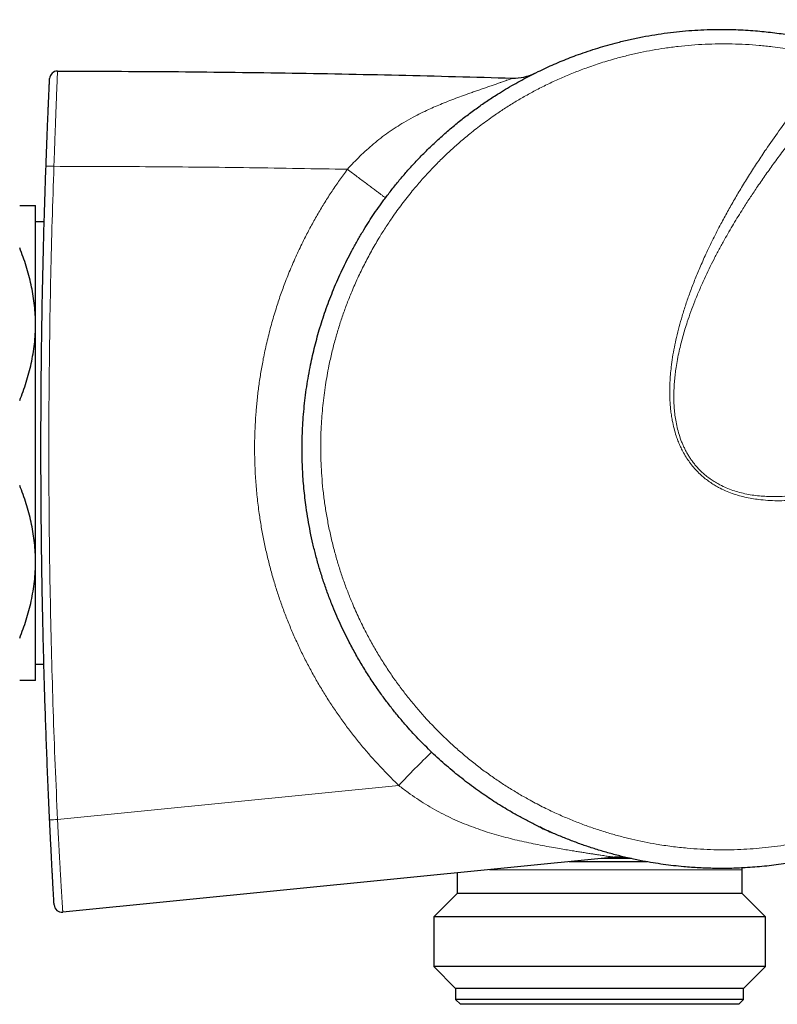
# Model space of a CAD drawing. Header units: millimetres. Extents: x 8 to 1018, y 12 to 2184.
# Tile 40 of 52: x 916 to 964, y 1199 to 1261. Entities that reach past the tile are written whole.
import ezdxf

# ---------------------------------------------------------------- set-up
doc = ezdxf.new("R2010")
doc.units = ezdxf.units.MM

msp = doc.modelspace()

# ---------------------------------------------------------------- linework, layer by layer
at = {"color": 7, "linetype": 'Continuous', "lineweight": 30}
for p, q in [((917.314, 1241.464), (917.314, 1248.964)), ((917.865, 1247.927), (917.314, 1247.927)), ((917.314, 1226.464), (917.314, 1241.464)), ((917.314, 1218.964), (917.314, 1226.464)), ((917.314, 1220.002), (917.847, 1220.002)), ((953.892, 1207.794), (919.037, 1204.327)), ((955.962, 1207.51), (951.038, 1207.51)), ((954.966, 1207.71), (953.049, 1207.71)), ((943.959, 1206.806), (943.959, 1205.51)), ((961.959, 1205.51), (961.959, 1207.01)), ((943.959, 1205.51), (942.481, 1204.033)), ((945.128, 1205.51), (943.959, 1205.51)), ((961.959, 1205.51), (945.128, 1205.51)), ((963.436, 1204.033), (961.959, 1205.51)), ((942.481, 1204.033), (942.481, 1200.888)), ((943.843, 1204.033), (942.481, 1204.033)), ((963.436, 1204.033), (943.843, 1204.033)), ((963.436, 1200.888), (963.436, 1204.033)), ((942.481, 1200.888), (943.859, 1199.51)), ((943.843, 1200.888), (942.481, 1200.888)), ((963.436, 1200.888), (943.843, 1200.888)), ((962.059, 1199.51), (963.436, 1200.888)), ((943.859, 1199.51), (943.859, 1198.81)), ((945.041, 1199.51), (943.859, 1199.51)), ((962.059, 1199.51), (945.041, 1199.51)), ((962.059, 1198.81), (962.059, 1199.51)), ((943.859, 1198.81), (944.159, 1198.51)), ((945.041, 1198.81), (943.859, 1198.81)), ((945.302, 1198.51), (944.159, 1198.51)), ((962.059, 1198.81), (945.041, 1198.81)), ((961.759, 1198.51), (945.302, 1198.51)), ((961.759, 1198.51), (962.059, 1198.81))]:
    msp.add_line(p, q, dxfattribs=at)
at = {"color": 8, "linetype": 'Continuous', "lineweight": 0}
for p, q in [((918.707, 1210.183), (940.273, 1212.335)), ((961.959, 1207.01), (946.008, 1207.01))]:
    msp.add_line(p, q, dxfattribs=at)
at = {"color": 7, "linetype": 'Continuous', "lineweight": 30, "flags": 128}
msp.add_lwpolyline([(961.959, 1207.01), (961.964, 1207.081), (961.973, 1207.127)], dxfattribs=at)
at = {"color": 7, "linetype": 'Continuous', "lineweight": 30}
for centre, radius, start, end in [((918.706, 1256.957), 0.5, 89.93999, 177.31873), ((947.539, 1260.012), 3, 268.29286, 296.40668), ((960.659, 1233.591), 26.5, 244.11529, 246.0773), ((954.189, 1204.809), 3, 77.33136, 95.68109), ((918.988, 1204.824), 0.5, 183.30151, 275.68108)]:
    msp.add_arc(centre, radius, start, end, dxfattribs=at)
at = {"color": 8, "linetype": 'Continuous', "lineweight": 0}
for centre, radius, start, end in [((920.129, 1300.769), 49.356, 267.50276, 268.08325), ((975.177, 1179.973), 47.598, 133.61108, 137.16501), ((918.32, 1216.025), 5.855, 268.89879, 273.7891)]:
    msp.add_arc(centre, radius, start, end, dxfattribs=at)
for points, knots in [([(971.779, 1260.703), (971.773, 1260.698), (971.48, 1260.409), (970.91, 1259.823), (970.093, 1258.97), (969.312, 1258.128), (968.613, 1257.354), (967.893, 1256.538), (967.081, 1255.592), (966.138, 1254.453), (965.268, 1253.356), (964.535, 1252.396), (963.951, 1251.607), (963.399, 1250.834), (962.902, 1250.115), (962.44, 1249.424), (961.95, 1248.664), (961.414, 1247.796), (960.917, 1246.941), (960.51, 1246.203), (960.186, 1245.587), (959.874, 1244.965), (959.564, 1244.313), (959.261, 1243.63), (958.977, 1242.941), (958.721, 1242.268), (958.518, 1241.681), (958.352, 1241.156), (958.218, 1240.696), (958.095, 1240.232), (957.981, 1239.75), (957.878, 1239.25), (957.796, 1238.769), (957.735, 1238.325), (957.692, 1237.917), (957.663, 1237.507), (957.647, 1237.093), (957.648, 1236.676), (957.666, 1236.256), (957.704, 1235.836), (957.764, 1235.4), (957.854, 1234.952), (957.977, 1234.491), (958.11, 1234.113), (958.234, 1233.814), (958.337, 1233.596), (958.447, 1233.385), (958.565, 1233.18), (958.694, 1232.98), (958.832, 1232.784), (958.982, 1232.593), (959.142, 1232.407), (959.312, 1232.229), (959.51, 1232.042), (959.739, 1231.85), (960, 1231.656), (960.276, 1231.479), (960.596, 1231.3), (960.963, 1231.127), (961.377, 1230.969), (961.808, 1230.838), (962.252, 1230.735), (962.707, 1230.659), (963.161, 1230.61), (963.61, 1230.583), (964.054, 1230.577), (964.575, 1230.592), (965.171, 1230.638), (965.86, 1230.728), (966.563, 1230.855), (967.243, 1231.01), (967.882, 1231.181), (968.525, 1231.375), (969.205, 1231.605), (969.963, 1231.889), (970.754, 1232.215), (971.475, 1232.539), (972.086, 1232.832), (972.761, 1233.17), (973.547, 1233.589), (974.439, 1234.095), (975.367, 1234.652), (976.375, 1235.291), (977.49, 1236.04), (978.527, 1236.773), (979.528, 1237.513), (980.464, 1238.231), (981.542, 1239.088), (982.719, 1240.06), (983.889, 1241.07), (984.945, 1242.013), (985.898, 1242.893), (986.843, 1243.79), (987.462, 1244.404), (987.771, 1244.71)], [0, 0, 0, 0, 0.000346, 0.018751, 0.037161, 0.054024, 0.07089, 0.084451, 0.103308, 0.127307, 0.151317, 0.166578, 0.181842, 0.195636, 0.209433, 0.221287, 0.233144, 0.2502, 0.267266, 0.277707, 0.288147, 0.298603, 0.309059, 0.320625, 0.3322, 0.342571, 0.35295, 0.360111, 0.367272, 0.37445, 0.381628, 0.389483, 0.397346, 0.403452, 0.409557, 0.415689, 0.42182, 0.428055, 0.434291, 0.440577, 0.446862, 0.453875, 0.460917, 0.468071, 0.471672, 0.475273, 0.478761, 0.482249, 0.485765, 0.489282, 0.492896, 0.49651, 0.500161, 0.503812, 0.508592, 0.513373, 0.518234, 0.523095, 0.529654, 0.536224, 0.542786, 0.549636, 0.556494, 0.563346, 0.569951, 0.576559, 0.583165, 0.593222, 0.60328, 0.614229, 0.625201, 0.634547, 0.643903, 0.655329, 0.666767, 0.680278, 0.693803, 0.702293, 0.710784, 0.727784, 0.742383, 0.756991, 0.77657, 0.796162, 0.817602, 0.833874, 0.852362, 0.870856, 0.896111, 0.921379, 0.940831, 0.960287, 0.980226, 1, 1, 1, 1]), ([(967.864, 1258.173), (967.634, 1258.238), (967.175, 1258.367), (966.499, 1258.531), (965.837, 1258.674), (965.191, 1258.796), (964.541, 1258.901), (963.824, 1258.999), (963.038, 1259.082), (962.184, 1259.143), (961.327, 1259.176), (960.472, 1259.18), (959.621, 1259.155), (958.772, 1259.102), (957.926, 1259.02), (957.104, 1258.913), (956.308, 1258.784), (955.539, 1258.634), (954.774, 1258.46), (953.943, 1258.245), (953.05, 1257.979), (952.148, 1257.672), (951.304, 1257.349), (950.516, 1257.018), (949.74, 1256.659), (948.995, 1256.285), (948.283, 1255.898), (947.602, 1255.5), (946.933, 1255.081), (946.216, 1254.6), (945.594, 1254.149), (945.06, 1253.738), (944.584, 1253.356), (944.038, 1252.894), (943.428, 1252.344), (942.836, 1251.774), (942.252, 1251.174), (941.68, 1250.546), (941.193, 1249.973), (940.791, 1249.474), (940.467, 1249.054), (940.152, 1248.627), (939.8, 1248.129), (939.417, 1247.556), (938.978, 1246.854), (938.533, 1246.086), (938.087, 1245.248), (937.673, 1244.392), (937.311, 1243.568), (936.998, 1242.783), (936.728, 1242.037), (936.48, 1241.283), (936.249, 1240.497), (936.038, 1239.68), (935.868, 1238.916), (935.737, 1238.232), (935.633, 1237.614), (935.543, 1236.979), (935.467, 1236.325), (935.409, 1235.669), (935.364, 1234.971), (935.338, 1234.232), (935.335, 1233.452), (935.355, 1232.671), (935.401, 1231.864), (935.475, 1231.034), (935.58, 1230.183), (935.714, 1229.337), (935.875, 1228.496), (936.066, 1227.66), (936.279, 1226.851), (936.511, 1226.071), (936.761, 1225.319), (937.035, 1224.574), (937.297, 1223.926), (937.537, 1223.372), (937.748, 1222.909), (937.969, 1222.451), (938.25, 1221.896), (938.599, 1221.25), (939.027, 1220.517), (939.48, 1219.798), (939.945, 1219.112), (940.419, 1218.459), (940.899, 1217.839), (941.399, 1217.232), (941.855, 1216.712), (942.261, 1216.273), (942.609, 1215.91), (942.965, 1215.554), (943.409, 1215.126), (943.948, 1214.635), (944.589, 1214.088), (945.249, 1213.561), (945.909, 1213.07), (946.566, 1212.612), (947.218, 1212.187), (947.884, 1211.782), (948.625, 1211.36), (949.445, 1210.932), (950.3, 1210.527), (951.12, 1210.174), (951.904, 1209.867), (952.699, 1209.586), (953.482, 1209.338), (954.25, 1209.121), (955.004, 1208.932), (955.763, 1208.767), (956.599, 1208.612), (957.512, 1208.475), (958.45, 1208.371), (959.343, 1208.306), (960.187, 1208.271), (961.033, 1208.265), (961.857, 1208.287), (962.658, 1208.333), (963.434, 1208.402), (964.209, 1208.495), (965.053, 1208.622), (965.963, 1208.792), (966.889, 1209.003), (967.758, 1209.235), (968.574, 1209.482), (969.382, 1209.756), (970.159, 1210.049), (970.906, 1210.359), (971.622, 1210.682), (972.329, 1211.028), (973.09, 1211.43), (973.901, 1211.895), (974.703, 1212.398), (975.436, 1212.896), (976.105, 1213.383), (976.759, 1213.892), (977.39, 1214.417), (977.999, 1214.958), (978.585, 1215.513), (979.154, 1216.086), (979.641, 1216.61), (980.051, 1217.075), (980.392, 1217.478), (980.724, 1217.887), (981.094, 1218.363), (981.497, 1218.909), (981.927, 1219.528), (982.338, 1220.162), (982.705, 1220.764), (983.029, 1221.331), (983.316, 1221.86), (983.591, 1222.397), (983.884, 1223.005), (984.189, 1223.685), (984.499, 1224.442), (984.785, 1225.209), (985.044, 1225.979), (985.276, 1226.747), (985.482, 1227.515), (985.664, 1228.29), (985.823, 1229.081), (985.959, 1229.886), (986.071, 1230.705), (986.155, 1231.528), (986.207, 1232.264), (986.234, 1232.909), (986.246, 1233.462), (986.245, 1234.016), (986.232, 1234.597), (986.204, 1235.203), (986.159, 1235.846), (986.096, 1236.499), (986.014, 1237.162), (985.915, 1237.823), (985.803, 1238.457), (985.68, 1239.064), (985.548, 1239.644), (985.404, 1240.222), (985.296, 1240.604), (985.242, 1240.795)], [0, 0, 0, 0, 0.005302, 0.010608, 0.015486, 0.020364, 0.025255, 0.030146, 0.036501, 0.042855, 0.049239, 0.055623, 0.061939, 0.068256, 0.074601, 0.080945, 0.086783, 0.092621, 0.098481, 0.10434, 0.111829, 0.11933, 0.125703, 0.132076, 0.138478, 0.144879, 0.150769, 0.156659, 0.162571, 0.168483, 0.176039, 0.179823, 0.183607, 0.189745, 0.195883, 0.202046, 0.208209, 0.214664, 0.221126, 0.225093, 0.229059, 0.233032, 0.237006, 0.24275, 0.248499, 0.255583, 0.262668, 0.269791, 0.276915, 0.282828, 0.288742, 0.294679, 0.300615, 0.307087, 0.313566, 0.318117, 0.322671, 0.327569, 0.332466, 0.337377, 0.342288, 0.348085, 0.353882, 0.359701, 0.365519, 0.371899, 0.378285, 0.384628, 0.390971, 0.397343, 0.403716, 0.40958, 0.415444, 0.421331, 0.427218, 0.430981, 0.434744, 0.438513, 0.442282, 0.44855, 0.454818, 0.461115, 0.467411, 0.473205, 0.479, 0.484816, 0.490633, 0.494351, 0.498069, 0.501793, 0.505516, 0.511739, 0.517961, 0.524212, 0.530462, 0.536214, 0.541965, 0.547739, 0.553512, 0.560891, 0.568282, 0.574508, 0.580733, 0.586987, 0.59324, 0.598994, 0.604747, 0.610522, 0.616298, 0.623679, 0.631071, 0.637346, 0.643621, 0.649924, 0.656226, 0.662025, 0.667824, 0.673645, 0.679465, 0.686904, 0.694354, 0.700704, 0.707053, 0.713431, 0.719809, 0.725677, 0.731545, 0.737435, 0.743325, 0.750853, 0.758392, 0.764573, 0.770755, 0.776962, 0.783169, 0.789201, 0.795234, 0.80129, 0.807346, 0.811288, 0.815231, 0.81918, 0.823129, 0.828766, 0.834403, 0.840059, 0.845715, 0.850218, 0.85472, 0.859233, 0.863745, 0.869846, 0.875947, 0.882073, 0.888199, 0.894125, 0.90005, 0.905998, 0.911947, 0.918096, 0.924246, 0.930421, 0.936597, 0.940713, 0.94483, 0.948955, 0.953079, 0.957785, 0.962494, 0.967449, 0.972405, 0.977374, 0.982344, 0.986753, 0.991162, 0.995581, 1, 1, 1, 1]), ([(985.242, 1240.795), (984.997, 1240.584), (984.506, 1240.16), (983.757, 1239.538), (982.997, 1238.926), (982.227, 1238.325), (981.445, 1237.735), (980.652, 1237.157), (979.849, 1236.592), (979.022, 1236.031), (978.172, 1235.478), (977.298, 1234.933), (976.412, 1234.405), (975.511, 1233.895), (974.596, 1233.405), (973.667, 1232.936), (972.724, 1232.492), (971.831, 1232.104), (970.994, 1231.768), (970.235, 1231.488), (969.489, 1231.236), (968.779, 1231.021), (968.085, 1230.834), (967.423, 1230.68), (966.772, 1230.551), (966.137, 1230.45), (965.518, 1230.377), (964.915, 1230.332), (964.326, 1230.315), (963.733, 1230.327), (963.187, 1230.37), (962.687, 1230.436), (962.236, 1230.521), (961.786, 1230.632), (961.34, 1230.774), (960.901, 1230.948), (960.517, 1231.134), (960.186, 1231.323), (959.905, 1231.507), (959.634, 1231.709), (959.359, 1231.942), (959.088, 1232.207), (958.824, 1232.507), (958.583, 1232.826), (958.364, 1233.161), (958.182, 1233.488), (958.032, 1233.804), (957.907, 1234.105), (957.778, 1234.466), (957.654, 1234.889), (957.556, 1235.332), (957.489, 1235.734), (957.435, 1236.161), (957.396, 1236.659), (957.384, 1237.225), (957.398, 1237.766), (957.432, 1238.279), (957.486, 1238.809), (957.566, 1239.387), (957.678, 1240.012), (957.816, 1240.657), (957.98, 1241.314), (958.177, 1242.009), (958.403, 1242.722), (958.667, 1243.476), (958.961, 1244.245), (959.298, 1245.058), (959.686, 1245.929), (960.131, 1246.855), (960.591, 1247.751), (961.041, 1248.581), (961.477, 1249.348), (961.939, 1250.127), (962.428, 1250.917), (962.944, 1251.718), (963.562, 1252.641), (964.289, 1253.679), (965.072, 1254.74), (965.812, 1255.7), (966.434, 1256.477), (967.115, 1257.304), (967.573, 1257.836), (967.864, 1258.173)], [0, 0, 0, 0, 0.01683, 0.033659, 0.050508, 0.067357, 0.08423, 0.101102, 0.117995, 0.134889, 0.152514, 0.17014, 0.187803, 0.205467, 0.223181, 0.240895, 0.258658, 0.27642, 0.290518, 0.304615, 0.317585, 0.330554, 0.342299, 0.354044, 0.364986, 0.375927, 0.386579, 0.396502, 0.40643, 0.41635, 0.42635, 0.434032, 0.441719, 0.449398, 0.457288, 0.465187, 0.473073, 0.478653, 0.484232, 0.489896, 0.49556, 0.502196, 0.508859, 0.515533, 0.5222, 0.52884, 0.53428, 0.539724, 0.545165, 0.553504, 0.561844, 0.567918, 0.573993, 0.583511, 0.593038, 0.602559, 0.610781, 0.619003, 0.629474, 0.640307, 0.65114, 0.662901, 0.674662, 0.687791, 0.700921, 0.7153, 0.729679, 0.745744, 0.763957, 0.782171, 0.797237, 0.812304, 0.827371, 0.843699, 0.860029, 0.876358, 0.900851, 0.925344, 0.944442, 0.96354, 0.976885, 1, 1, 1, 1]), ([(918.706, 1257.457), (918.706, 1257.457), (918.706, 1257.457), (918.706, 1257.452), (918.705, 1257.425), (918.703, 1257.38), (918.7, 1257.317), (918.697, 1257.241), (918.693, 1257.148), (918.688, 1257.039), (918.683, 1256.909), (918.676, 1256.755), (918.67, 1256.596), (918.664, 1256.443), (918.657, 1256.273), (918.649, 1256.054), (918.639, 1255.798), (918.629, 1255.538), (918.619, 1255.28), (918.609, 1255.001), (918.598, 1254.72), (918.587, 1254.439), (918.576, 1254.147), (918.564, 1253.831), (918.552, 1253.491), (918.539, 1253.136), (918.525, 1252.771), (918.511, 1252.377), (918.495, 1251.934), (918.484, 1251.615), (918.478, 1251.441), (918.478, 1251.441)], [0, 0, 0, 0, 0.000006, 0.050092, 0.100246, 0.150838, 0.191128, 0.231414, 0.269756, 0.305674, 0.341587, 0.378052, 0.414509, 0.437757, 0.461004, 0.498972, 0.53694, 0.56589, 0.598027, 0.630214, 0.662367, 0.691862, 0.721361, 0.755676, 0.7913, 0.826927, 0.865031, 0.903136, 0.947048, 0.999994, 1, 1, 1, 1]), ([(937.023, 1251.252), (937.023, 1251.252), (937.151, 1251.395), (937.411, 1251.676), (937.816, 1252.086), (938.238, 1252.482), (938.677, 1252.864), (939.132, 1253.23), (939.606, 1253.579), (940.094, 1253.909), (940.621, 1254.235), (941.145, 1254.53), (941.663, 1254.797), (942.128, 1255.019), (942.576, 1255.219), (943.029, 1255.41), (943.503, 1255.6), (943.998, 1255.787), (944.417, 1255.939), (944.765, 1256.063), (945.044, 1256.161), (945.327, 1256.259), (945.611, 1256.356), (945.896, 1256.454), (946.168, 1256.548), (946.414, 1256.634), (946.629, 1256.709), (946.809, 1256.774), (946.946, 1256.823), (947.047, 1256.86), (947.149, 1256.898), (947.255, 1256.938), (947.348, 1256.973), (947.411, 1256.998), (947.443, 1257.011), (947.45, 1257.014), (947.45, 1257.014), (947.45, 1257.014)], [0, 0, 0, 0, 0.000004, 0.038706, 0.077407, 0.116598, 0.155789, 0.195307, 0.23532, 0.275605, 0.315979, 0.36241, 0.399699, 0.436988, 0.46989, 0.502792, 0.5408, 0.57882, 0.616819, 0.638735, 0.661286, 0.683835, 0.708255, 0.73267, 0.758414, 0.783125, 0.805357, 0.827586, 0.847276, 0.860391, 0.873544, 0.898853, 0.924619, 0.950393, 0.976559, 0.999996, 1, 1, 1, 1]), ([(918.478, 1251.441), (918.439, 1250.296), (918.362, 1248.007), (918.276, 1244.572), (918.212, 1241.137), (918.172, 1237.701), (918.155, 1234.264), (918.163, 1230.825), (918.193, 1227.385), (918.248, 1223.944), (918.326, 1220.503), (918.428, 1217.062), (918.553, 1213.622), (918.656, 1211.329), (918.707, 1210.183)], [0, 0, 0, 0, 0.083239, 0.166478, 0.249717, 0.332993, 0.416271, 0.499547, 0.582937, 0.666327, 0.749717, 0.833144, 0.916573, 1, 1, 1, 1]), ([(937.023, 1251.252), (934.963, 1251.288), (930.842, 1251.361), (924.66, 1251.424), (920.539, 1251.435), (918.478, 1251.441)], [0, 0, 0, 0, 0.333333, 0.666662, 1, 1, 1, 1]), ([(940.273, 1212.335), (940.097, 1212.505), (939.744, 1212.847), (939.231, 1213.376), (938.731, 1213.917), (938.227, 1214.49), (937.722, 1215.096), (937.218, 1215.736), (936.73, 1216.392), (936.259, 1217.063), (935.806, 1217.749), (935.37, 1218.451), (934.952, 1219.169), (934.552, 1219.901), (934.172, 1220.647), (933.813, 1221.406), (933.474, 1222.178), (933.16, 1222.951), (932.872, 1223.724), (932.608, 1224.496), (932.36, 1225.292), (932.131, 1226.111), (931.921, 1226.954), (931.737, 1227.802), (931.577, 1228.656), (931.434, 1229.573), (931.313, 1230.555), (931.222, 1231.6), (931.173, 1232.571), (931.156, 1233.465), (931.162, 1234.281), (931.192, 1235.114), (931.248, 1235.963), (931.329, 1236.827), (931.437, 1237.689), (931.569, 1238.547), (931.738, 1239.46), (931.949, 1240.426), (932.21, 1241.442), (932.494, 1242.406), (932.796, 1243.318), (933.124, 1244.212), (933.495, 1245.129), (933.913, 1246.067), (934.335, 1246.932), (934.754, 1247.726), (935.164, 1248.453), (935.596, 1249.17), (936.05, 1249.876), (936.524, 1250.573), (936.857, 1251.026), (937.023, 1251.252)], [0, 0, 0, 0, 0.017233, 0.034489, 0.051744, 0.06902, 0.088093, 0.10717, 0.126243, 0.145502, 0.164765, 0.184025, 0.203562, 0.223104, 0.242641, 0.262374, 0.282112, 0.301845, 0.32096, 0.34008, 0.359195, 0.379515, 0.399849, 0.420186, 0.44052, 0.46084, 0.485408, 0.509983, 0.534552, 0.553666, 0.572784, 0.591898, 0.612217, 0.632549, 0.652885, 0.673217, 0.693535, 0.718102, 0.742677, 0.767243, 0.788678, 0.810113, 0.834143, 0.858181, 0.882212, 0.901744, 0.92128, 0.940813, 0.96054, 0.980272, 1, 1, 1, 1]), ([(939.427, 1249.448), (939.423, 1249.451), (939.416, 1249.458), (939.352, 1249.506), (939.252, 1249.582), (939.112, 1249.687), (938.937, 1249.819), (938.729, 1249.975), (938.492, 1250.153), (938.23, 1250.35), (937.947, 1250.561), (937.648, 1250.785), (937.338, 1251.017), (937.128, 1251.173), (937.023, 1251.252)], [0, 0, 0, 0, 0.083333, 0.166667, 0.25, 0.333333, 0.416667, 0.5, 0.583333, 0.666667, 0.75, 0.833333, 0.916667, 1, 1, 1, 1]), ([(953.892, 1207.794), (953.892, 1207.794), (953.892, 1207.794), (953.886, 1207.795), (953.857, 1207.8), (953.805, 1207.808), (953.73, 1207.821), (953.633, 1207.836), (953.515, 1207.855), (953.377, 1207.876), (953.22, 1207.9), (953.036, 1207.928), (952.823, 1207.961), (952.628, 1207.991), (952.42, 1208.023), (952.201, 1208.056), (951.916, 1208.1), (951.622, 1208.146), (951.294, 1208.199), (950.931, 1208.257), (950.508, 1208.328), (950.026, 1208.411), (949.484, 1208.51), (948.912, 1208.621), (948.335, 1208.741), (947.755, 1208.871), (947.173, 1209.013), (946.591, 1209.169), (946.008, 1209.341), (945.423, 1209.531), (944.837, 1209.741), (944.25, 1209.974), (943.668, 1210.23), (943.091, 1210.51), (942.519, 1210.817), (941.953, 1211.149), (941.398, 1211.506), (940.836, 1211.899), (940.465, 1212.182), (940.273, 1212.335), (940.273, 1212.335)], [0, 0, 0, 0, 0.000004, 0.015999, 0.031991, 0.048407, 0.064821, 0.080642, 0.096588, 0.112542, 0.128525, 0.144487, 0.163714, 0.182945, 0.191208, 0.211471, 0.231737, 0.252228, 0.272722, 0.298683, 0.324645, 0.355974, 0.392205, 0.428523, 0.464842, 0.501384, 0.537925, 0.574644, 0.611452, 0.648295, 0.686123, 0.724003, 0.762054, 0.80017, 0.839031, 0.877969, 0.917144, 0.956399, 0.999996, 1, 1, 1, 1]), ([(918.707, 1210.183), (918.707, 1210.183), (918.715, 1210.024), (918.729, 1209.733), (918.75, 1209.309), (918.769, 1208.938), (918.787, 1208.595), (918.804, 1208.278), (918.821, 1207.962), (918.839, 1207.639), (918.858, 1207.308), (918.877, 1206.972), (918.896, 1206.646), (918.915, 1206.331), (918.933, 1206.03), (918.95, 1205.749), (918.966, 1205.49), (918.98, 1205.259), (918.993, 1205.057), (919.003, 1204.885), (919.012, 1204.74), (919.019, 1204.629), (919.024, 1204.545), (919.028, 1204.481), (919.031, 1204.43), (919.034, 1204.386), (919.036, 1204.354), (919.037, 1204.331), (919.037, 1204.327), (919.037, 1204.327), (919.037, 1204.327)], [0, 0, 0, 0, 0.000006, 0.049243, 0.090434, 0.131623, 0.164862, 0.198099, 0.231577, 0.265053, 0.302226, 0.339743, 0.377252, 0.415197, 0.45367, 0.492777, 0.531883, 0.572058, 0.612139, 0.652229, 0.692894, 0.734074, 0.766886, 0.799701, 0.832797, 0.865894, 0.907723, 0.949553, 0.999994, 1, 1, 1, 1])]:
    msp.add_open_spline(points, degree=3, knots=knots, dxfattribs=at)
at = {"color": 7, "linetype": 'Continuous', "lineweight": 30}
for points, knots in [([(986.115, 1240.956), (986.169, 1240.764), (986.277, 1240.381), (986.42, 1239.813), (986.549, 1239.252), (986.664, 1238.7), (986.767, 1238.144), (986.869, 1237.516), (986.966, 1236.814), (987.05, 1236.037), (987.11, 1235.257), (987.145, 1234.535), (987.16, 1233.871), (987.159, 1233.267), (987.145, 1232.663), (987.117, 1232.059), (987.075, 1231.455), (987.019, 1230.852), (986.95, 1230.25), (986.862, 1229.618), (986.754, 1228.957), (986.622, 1228.267), (986.471, 1227.58), (986.302, 1226.895), (986.115, 1226.215), (985.919, 1225.572), (985.719, 1224.967), (985.516, 1224.398), (985.3, 1223.834), (985.071, 1223.274), (984.829, 1222.72), (984.575, 1222.171), (984.308, 1221.628), (984.013, 1221.062), (983.689, 1220.475), (983.334, 1219.87), (982.962, 1219.273), (982.573, 1218.685), (982.168, 1218.106), (981.768, 1217.565), (981.374, 1217.061), (980.99, 1216.59), (980.595, 1216.129), (980.161, 1215.644), (979.684, 1215.138), (979.162, 1214.615), (978.625, 1214.106), (978.033, 1213.575), (977.384, 1213.029), (976.673, 1212.47), (975.943, 1211.936), (975.263, 1211.473), (974.64, 1211.076), (974.08, 1210.737), (973.511, 1210.413), (972.892, 1210.079), (972.22, 1209.741), (971.494, 1209.402), (970.756, 1209.085), (970.019, 1208.794), (969.282, 1208.529), (968.547, 1208.288), (967.804, 1208.068), (967.1, 1207.882), (966.438, 1207.726), (965.818, 1207.595), (965.195, 1207.479), (964.58, 1207.38), (963.971, 1207.296), (963.37, 1207.227), (962.767, 1207.172), (962.042, 1207.123), (961.193, 1207.09), (960.221, 1207.088), (959.246, 1207.122), (958.38, 1207.184), (957.625, 1207.262), (956.978, 1207.345), (956.333, 1207.443), (955.644, 1207.566), (954.913, 1207.717), (954.14, 1207.901), (953.371, 1208.108), (952.622, 1208.335), (951.893, 1208.579), (951.183, 1208.839), (950.481, 1209.119), (949.797, 1209.415), (949.132, 1209.725), (948.487, 1210.048), (947.85, 1210.388), (947.271, 1210.718), (946.75, 1211.032), (946.283, 1211.326), (945.822, 1211.631), (945.349, 1211.958), (944.863, 1212.31), (944.367, 1212.687), (943.879, 1213.076), (943.4, 1213.478), (942.929, 1213.892), (942.472, 1214.313), (942.029, 1214.741), (941.6, 1215.175), (941.18, 1215.62), (940.744, 1216.104), (940.294, 1216.629), (939.833, 1217.199), (939.387, 1217.781), (938.929, 1218.415), (938.465, 1219.102), (937.997, 1219.845), (937.553, 1220.604), (937.17, 1221.314), (936.84, 1221.969), (936.558, 1222.566), (936.29, 1223.171), (936.019, 1223.827), (935.75, 1224.535), (935.485, 1225.298), (935.244, 1226.07), (935.029, 1226.839), (934.84, 1227.604), (934.675, 1228.365), (934.533, 1229.131), (934.422, 1229.843), (934.337, 1230.499), (934.274, 1231.099), (934.224, 1231.701), (934.188, 1232.304), (934.165, 1232.908), (934.157, 1233.513), (934.162, 1234.118), (934.182, 1234.755), (934.219, 1235.424), (934.277, 1236.123), (934.353, 1236.821), (934.448, 1237.519), (934.562, 1238.215), (934.688, 1238.874), (934.823, 1239.497), (934.965, 1240.085), (935.119, 1240.669), (935.291, 1241.262), (935.48, 1241.862), (935.688, 1242.47), (935.91, 1243.072), (936.152, 1243.68), (936.412, 1244.291), (936.692, 1244.904), (936.988, 1245.511), (937.302, 1246.115), (937.634, 1246.715), (937.97, 1247.287), (938.304, 1247.825), (938.635, 1248.332), (938.978, 1248.832), (939.358, 1249.36), (939.778, 1249.913), (940.242, 1250.49), (940.722, 1251.054), (941.256, 1251.646), (941.847, 1252.262), (942.499, 1252.897), (943.173, 1253.51), (943.843, 1254.078), (944.504, 1254.602), (945.152, 1255.085), (945.816, 1255.549), (946.438, 1255.955), (947.011, 1256.309), (947.525, 1256.609), (948.038, 1256.894), (948.548, 1257.164), (949.065, 1257.422), (949.579, 1257.665), (950.088, 1257.893), (950.592, 1258.106), (951.101, 1258.309), (951.646, 1258.513), (952.229, 1258.717), (952.85, 1258.917), (953.476, 1259.101), (954.154, 1259.283), (954.883, 1259.458), (955.665, 1259.62), (956.453, 1259.759), (957.236, 1259.872), (958.012, 1259.962), (958.781, 1260.028), (959.552, 1260.071), (960.274, 1260.091), (960.946, 1260.091), (961.566, 1260.077), (962.186, 1260.049), (962.78, 1260.008), (963.347, 1259.956), (963.889, 1259.895), (964.43, 1259.823), (965.124, 1259.716), (965.969, 1259.56), (966.809, 1259.371), (967.493, 1259.196), (967.847, 1259.096), (968.024, 1259.046)], [0, 0, 0, 0, 0.0042537, 0.0085095, 0.0125307, 0.0165519, 0.0205805, 0.0246091, 0.0301797, 0.0357504, 0.0413406, 0.0469307, 0.051245, 0.0555592, 0.0598824, 0.0642056, 0.0685344, 0.0728632, 0.0772011, 0.0815389, 0.0865674, 0.0915968, 0.0966253, 0.1016856, 0.1067468, 0.1118072, 0.1161338, 0.1204605, 0.124796, 0.1291315, 0.1334721, 0.1378126, 0.1421621, 0.1465116, 0.1515532, 0.1565958, 0.1616374, 0.1667106, 0.1717847, 0.1768579, 0.1812169, 0.1855758, 0.1899437, 0.1943116, 0.1996184, 0.2049252, 0.2102482, 0.2155712, 0.222056, 0.2285407, 0.2350551, 0.2415696, 0.2462659, 0.2509621, 0.2556697, 0.2603772, 0.2661211, 0.2718649, 0.2776294, 0.283394, 0.2889339, 0.2944739, 0.3000325, 0.3055912, 0.3101254, 0.3146623, 0.3191966, 0.3237335, 0.3280582, 0.3323829, 0.3367166, 0.3410504, 0.3479875, 0.3549246, 0.3618993, 0.368874, 0.3735212, 0.3781684, 0.3828269, 0.3874854, 0.3931413, 0.3987971, 0.4044736, 0.41015, 0.4155242, 0.4208983, 0.4262902, 0.4316821, 0.4368094, 0.4419368, 0.4470797, 0.4522225, 0.4561421, 0.4600618, 0.4639883, 0.4679149, 0.4723421, 0.4767693, 0.4812065, 0.4856437, 0.4901, 0.4945588, 0.4988949, 0.5032309, 0.5075765, 0.511922, 0.5171233, 0.5223246, 0.5275422, 0.5327599, 0.5389927, 0.5452256, 0.5514865, 0.5577474, 0.5624414, 0.5671353, 0.5718412, 0.576547, 0.5822899, 0.5880329, 0.5937975, 0.5995622, 0.6051036, 0.610645, 0.6162058, 0.6217666, 0.6260704, 0.6303742, 0.634687, 0.6389997, 0.6433182, 0.6476367, 0.6519642, 0.6562917, 0.6613083, 0.6663257, 0.6713423, 0.6763907, 0.68144, 0.6864883, 0.6908148, 0.6951413, 0.6994767, 0.7038121, 0.7084117, 0.7130113, 0.7176216, 0.7222319, 0.7270733, 0.7319178, 0.7367592, 0.7416037, 0.7465709, 0.7515413, 0.7558867, 0.7602321, 0.7645864, 0.7689407, 0.7742539, 0.7795672, 0.7848966, 0.7902261, 0.7967564, 0.8032868, 0.8098473, 0.8164079, 0.8222132, 0.8280184, 0.8338449, 0.8396714, 0.8440135, 0.8483577, 0.8525013, 0.856645, 0.8607964, 0.8649477, 0.8688737, 0.8727997, 0.8767323, 0.8806648, 0.8853376, 0.8900103, 0.8946943, 0.8993782, 0.9050933, 0.9108083, 0.9165441, 0.9222798, 0.9277922, 0.9333045, 0.9388356, 0.9443667, 0.948797, 0.9532297, 0.9576601, 0.9620928, 0.9659825, 0.9698722, 0.9737685, 0.9776648, 0.9848993, 0.9921445, 0.9960714, 1, 1, 1, 1]), ([(917.978, 1251.46), (917.984, 1251.611), (917.995, 1251.915), (918.012, 1252.369), (918.029, 1252.821), (918.046, 1253.272), (918.063, 1253.693), (918.079, 1254.083), (918.093, 1254.441), (918.107, 1254.76), (918.118, 1255.038), (918.129, 1255.277), (918.139, 1255.503), (918.148, 1255.713), (918.156, 1255.906), (918.164, 1256.08), (918.171, 1256.235), (918.178, 1256.386), (918.184, 1256.527), (918.19, 1256.653), (918.195, 1256.76), (918.199, 1256.846), (918.202, 1256.91), (918.204, 1256.952), (918.205, 1256.977), (918.205, 1256.979), (918.205, 1256.98)], [0, 0, 0, 0, 0.050009, 0.100012, 0.150014, 0.200017, 0.250015, 0.291682, 0.333347, 0.375006, 0.406258, 0.437504, 0.468753, 0.5, 0.531246, 0.562496, 0.593742, 0.624993, 0.666652, 0.708316, 0.749983, 0.799981, 0.849985, 0.899988, 0.949991, 1, 1, 1, 1]), ([(918.208, 1210.171), (918.15, 1211.455), (918.036, 1214.023), (917.901, 1217.876), (917.795, 1221.729), (917.718, 1225.582), (917.671, 1229.435), (917.654, 1233.216), (917.666, 1236.923), (917.703, 1240.557), (917.767, 1244.191), (917.856, 1247.826), (917.937, 1250.248), (917.978, 1251.46)], [0, 0, 0, 0, 0.093375, 0.186724, 0.280053, 0.373369, 0.466677, 0.559982, 0.647959, 0.735945, 0.823943, 0.91196, 1, 1, 1, 1]), ([(916.314, 1248.964), (916.389, 1248.964), (916.538, 1248.964), (916.733, 1248.964), (916.904, 1248.964), (917.049, 1248.964), (917.166, 1248.964), (917.251, 1248.964), (917.304, 1248.964), (917.311, 1248.964), (917.314, 1248.964)], [0, 0, 0, 0, 0.122973, 0.245942, 0.369581, 0.493217, 0.619375, 0.745529, 0.872765, 1, 1, 1, 1]), ([(917.314, 1241.464), (917.314, 1241.52), (917.313, 1241.771), (917.294, 1242.216), (917.24, 1242.799), (917.157, 1243.382), (917.044, 1243.966), (916.902, 1244.55), (916.732, 1245.134), (916.538, 1245.714), (916.389, 1246.095), (916.314, 1246.286)], [0, 0, 0, 0, 0.034085, 0.152699, 0.271315, 0.390844, 0.510376, 0.632431, 0.75449, 0.877243, 1, 1, 1, 1]), ([(916.314, 1236.643), (916.389, 1236.834), (916.538, 1237.216), (916.733, 1237.799), (916.904, 1238.388), (917.049, 1238.988), (917.166, 1239.596), (917.251, 1240.215), (917.304, 1240.838), (917.311, 1241.256), (917.314, 1241.464)], [0, 0, 0, 0, 0.122973, 0.245942, 0.369581, 0.493217, 0.619375, 0.745529, 0.872765, 1, 1, 1, 1]), ([(917.314, 1226.464), (917.314, 1226.52), (917.313, 1226.771), (917.294, 1227.216), (917.24, 1227.799), (917.157, 1228.382), (917.044, 1228.966), (916.902, 1229.55), (916.732, 1230.134), (916.538, 1230.714), (916.389, 1231.095), (916.314, 1231.286)], [0, 0, 0, 0, 0.034085, 0.152699, 0.271315, 0.390844, 0.510376, 0.632431, 0.75449, 0.877243, 1, 1, 1, 1]), ([(916.314, 1221.643), (916.389, 1221.834), (916.538, 1222.216), (916.733, 1222.799), (916.904, 1223.388), (917.049, 1223.988), (917.166, 1224.596), (917.251, 1225.215), (917.304, 1225.838), (917.311, 1226.256), (917.314, 1226.464)], [0, 0, 0, 0, 0.122973, 0.245942, 0.369581, 0.493217, 0.619375, 0.745529, 0.872765, 1, 1, 1, 1]), ([(917.314, 1218.964), (917.311, 1218.964), (917.305, 1218.964), (917.255, 1218.964), (917.175, 1218.964), (917.062, 1218.964), (916.919, 1218.964), (916.745, 1218.964), (916.546, 1218.964), (916.392, 1218.964), (916.314, 1218.964)], [0, 0, 0, 0, 0.122618, 0.245238, 0.368878, 0.492521, 0.618996, 0.745475, 0.872735, 1, 1, 1, 1]), ([(918.488, 1204.795), (918.488, 1204.797), (918.488, 1204.799), (918.486, 1204.823), (918.484, 1204.864), (918.48, 1204.928), (918.475, 1205.013), (918.469, 1205.117), (918.462, 1205.24), (918.455, 1205.377), (918.446, 1205.525), (918.438, 1205.675), (918.429, 1205.844), (918.418, 1206.03), (918.407, 1206.234), (918.395, 1206.452), (918.383, 1206.684), (918.368, 1206.953), (918.352, 1207.261), (918.334, 1207.609), (918.314, 1207.989), (918.294, 1208.399), (918.272, 1208.839), (918.25, 1209.282), (918.229, 1209.726), (918.215, 1210.023), (918.208, 1210.171)], [0, 0, 0, 0, 0.050009, 0.100012, 0.150014, 0.200018, 0.250015, 0.291683, 0.333348, 0.375007, 0.406259, 0.437506, 0.468755, 0.500002, 0.531249, 0.562498, 0.593745, 0.624996, 0.666656, 0.70832, 0.749987, 0.799984, 0.849987, 0.899989, 0.949991, 1, 1, 1, 1])]:
    msp.add_open_spline(points, degree=3, knots=knots, dxfattribs=at)
msp.add_open_spline([(918.706, 1257.457), (921.102, 1257.45), (925.893, 1257.435), (933.08, 1257.346), (940.265, 1257.213), (945.055, 1257.08), (947.45, 1257.014)], degree=3, dxfattribs=at)

doc.saveas('drawing.dxf')
